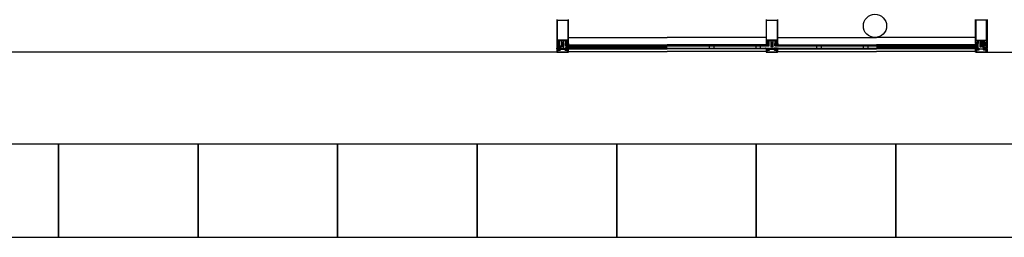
# Model space of a CAD drawing. Header units: millimetres. Extents: x -532 to 413144, y -532 to 654275.
# Tile 88 of 210: x 41765 to 45999, y 11532 to 12468. Entities that reach past the tile are written whole.
import ezdxf

# ---------------------------------------------------------------- set-up
doc = ezdxf.new("R2010")
doc.units = ezdxf.units.MM
doc.header["$LTSCALE"] = 100
for name, color, linetype in [('A-0310-KOZIJN-BU', 7, 'Continuous'), ('A-0470-AFWERKING-DAK', 7, 'Continuous'), ('BL40----_AFWERKING', 1, 'Continuous')]:
    doc.layers.add(name, color=color, linetype=linetype)

msp = doc.modelspace()

# ---------------------------------------------------------------- linework, layer by layer
at = {"layer": 'A-0310-KOZIJN-BU'}
for p, q in [((44292, 12356), (44292, 12350)), ((44292, 12356), (44292, 12346)), ((44312, 12356), (44312, 12350)), ((44312, 12356), (44312, 12346)), ((44492, 12356), (44492, 12350)), ((44492, 12356), (44492, 12346)), ((44512, 12356), (44512, 12350)), ((44512, 12356), (44512, 12346)), ((44730, 12356), (44730, 12346)), ((44750, 12356), (44750, 12346)), ((44930, 12356), (44930, 12346)), ((44950, 12356), (44950, 12346)), ((45192, 12356), (45192, 12346)), ((45212, 12356), (45212, 12346)), ((45392, 12356), (45392, 12346)), ((45412, 12356), (45412, 12346)), ((45488, 12350), (45488, 12356)), ((45488, 12346), (45488, 12356)), ((45508, 12350), (45508, 12356)), ((45508, 12346), (45508, 12356)), ((45688, 12350), (45688, 12356)), ((45688, 12346), (45688, 12356)), ((45708, 12350), (45708, 12356)), ((45708, 12346), (45708, 12356))]:
    msp.add_line(p, q, dxfattribs=at)
at = {"layer": 'A-0310-KOZIJN-BU', "ltscale": 10}
for points in [[(44075, 12468.5), (44075, 12365), (44077, 12364.9375), (44077.75, 12365.75), (44077.75, 12366.375), (44076.5, 12366.375), (44076.5, 12369), (44081, 12369), (44081.25, 12369.25), (44081.5, 12369), (44085.9375, 12369), (44085.9375, 12366.375), (44084.75, 12366.375), (44084.75, 12365.75), (44085.625, 12364.875), (44086.9375, 12364.875), (44087.4375, 12365.375), (44087.4375, 12377.5), (44087.9375, 12378), (44093.5, 12378), (44094.6875, 12377.375), (44095, 12376.5), (44095, 12349.5), (44095.5, 12349), (44096.5, 12349), (44097.5, 12350), (44097.5, 12350.90625), (44098, 12351.1875), (44098, 12352.40625), (44097.5, 12352.6875), (44098, 12353), (44098, 12354.21875), (44097.5, 12354.5), (44098, 12354.78125), (44098, 12356), (44097.5, 12356.3125), (44098, 12356.5625), (44098, 12357.78125), (44097.5, 12358.09375), (44098, 12358.375), (44098, 12359.59375), (44097.5, 12359.875), (44098, 12360.1875), (44098, 12361.375), (44097.5, 12361.6875), (44098, 12361.9375), (44098, 12363.1875), (44097.5, 12363.5), (44098, 12363.75), (44098, 12364.8125), (44099.125, 12366.75), (44100, 12367.25), (44100.875, 12366.75), (44102, 12364.8125), (44102, 12362.875), (44102.5, 12362.5625), (44102, 12362.25), (44102, 12361.0625), (44102.5, 12360.78125), (44102, 12360.5), (44102, 12359.28125), (44102.5, 12359), (44102, 12358.6875), (44102, 12357.46875), (44102.5, 12357.1875), (44102, 12356.90625), (44102, 12355.6875), (44102.5, 12355.375), (44102, 12355.125), (44102, 12353.875), (44102.5, 12353.59375), (44102, 12353.3125), (44102, 12352.09375), (44102.5, 12351.8125), (44102, 12351.5), (44102, 12350.3125), (44102.5, 12350), (44103.65625, 12349), (44104.5, 12349), (44105, 12349.5), (44105, 12376.5), (44105.53125, 12377.625), (44106.5, 12378), (44112.0625, 12378), (44112.5625, 12377.5), (44112.5625, 12365.375), (44113.0625, 12364.875), (44114.375, 12364.875), (44115.25, 12365.75), (44115.25, 12366.375), (44114.0625, 12366.375), (44114.0625, 12369), (44118.5, 12369), (44118.75, 12369.25), (44119, 12369), (44123.5, 12369), (44123.5, 12366.375), (44122.25, 12366.375), (44122.25, 12365.75), (44123, 12364.9375), (44125, 12365), (44125, 12468.5)], [(44975, 12468.5), (44975, 12365), (44977, 12364.9375), (44977.75, 12365.75), (44977.75, 12366.375), (44976.5, 12366.375), (44976.5, 12369), (44981, 12369), (44981.25, 12369.25), (44981.5, 12369), (44985.9375, 12369), (44985.9375, 12366.375), (44984.75, 12366.375), (44984.75, 12365.75), (44985.625, 12364.875), (44986.9375, 12364.875), (44987.4375, 12365.375), (44987.4375, 12377.5), (44987.9375, 12378), (44993.5, 12378), (44994.6875, 12377.375), (44995, 12376.5), (44995, 12349.5), (44995.5, 12349), (44996.5, 12349), (44997.5, 12350), (44997.5, 12350.90625), (44998, 12351.1875), (44998, 12352.40625), (44997.5, 12352.6875), (44998, 12353), (44998, 12354.21875), (44997.5, 12354.5), (44998, 12354.78125), (44998, 12356), (44997.5, 12356.3125), (44998, 12356.5625), (44998, 12357.78125), (44997.5, 12358.09375), (44998, 12358.375), (44998, 12359.59375), (44997.5, 12359.875), (44998, 12360.1875), (44998, 12361.375), (44997.5, 12361.6875), (44998, 12361.9375), (44998, 12363.1875), (44997.5, 12363.5), (44998, 12363.75), (44998, 12364.8125), (44999.125, 12366.75), (45000, 12367.25), (45000.875, 12366.75), (45002, 12364.8125), (45002, 12362.875), (45002.5, 12362.5625), (45002, 12362.25), (45002, 12361.0625), (45002.5, 12360.78125), (45002, 12360.5), (45002, 12359.28125), (45002.5, 12359), (45002, 12358.6875), (45002, 12357.46875), (45002.5, 12357.1875), (45002, 12356.90625), (45002, 12355.6875), (45002.5, 12355.375), (45002, 12355.125), (45002, 12353.875), (45002.5, 12353.59375), (45002, 12353.3125), (45002, 12352.09375), (45002.5, 12351.8125), (45002, 12351.5), (45002, 12350.3125), (45002.5, 12350), (45003.65625, 12349), (45004.5, 12349), (45005, 12349.5), (45005, 12376.5), (45005.53125, 12377.625), (45006.5, 12378), (45012.0625, 12378), (45012.5625, 12377.5), (45012.5625, 12365.375), (45013.0625, 12364.875), (45014.375, 12364.875), (45015.25, 12365.75), (45015.25, 12366.375), (45014.0625, 12366.375), (45014.0625, 12369), (45018.5, 12369), (45018.75, 12369.25), (45019, 12369), (45023.5, 12369), (45023.5, 12366.375), (45022.25, 12366.375), (45022.25, 12365.75), (45023, 12364.9375), (45025, 12365), (45025, 12468.5)], [(45925, 12468.5), (45925, 12365), (45923, 12364.9375), (45922.25, 12365.75), (45922.25, 12366.375), (45923.5, 12366.375), (45923.5, 12369), (45919, 12369), (45918.75, 12369.25), (45918.5, 12369), (45914.0625, 12369), (45914.0625, 12366.375), (45915.25, 12366.375), (45915.25, 12365.75), (45914.375, 12364.875), (45913.0625, 12364.875), (45912.5625, 12365.375), (45912.5625, 12377.5), (45912.0625, 12378), (45906.5, 12378), (45905.3125, 12377.375), (45905, 12376.5), (45905, 12349.5), (45904.5, 12349), (45903.5, 12349), (45902.5, 12350), (45902.5, 12350.90625), (45902, 12351.1875), (45902, 12352.40625), (45902.5, 12352.6875), (45902, 12353), (45902, 12354.21875), (45902.5, 12354.5), (45902, 12354.78125), (45902, 12356), (45902.5, 12356.3125), (45902, 12356.5625), (45902, 12357.78125), (45902.5, 12358.09375), (45902, 12358.375), (45902, 12359.59375), (45902.5, 12359.875), (45902, 12360.1875), (45902, 12361.375), (45902.5, 12361.6875), (45902, 12361.9375), (45902, 12363.1875), (45902.5, 12363.5), (45902, 12363.75), (45902, 12364.8125), (45900.875, 12366.75), (45900, 12367.25), (45899.125, 12366.75), (45898, 12364.8125), (45898, 12362.875), (45897.5, 12362.5625), (45898, 12362.25), (45898, 12361.0625), (45897.5, 12360.78125), (45898, 12360.5), (45898, 12359.28125), (45897.5, 12359), (45898, 12358.6875), (45898, 12357.46875), (45897.5, 12357.1875), (45898, 12356.90625), (45898, 12355.6875), (45897.5, 12355.375), (45898, 12355.125), (45898, 12353.875), (45897.5, 12353.59375), (45898, 12353.3125), (45898, 12352.09375), (45897.5, 12351.8125), (45898, 12351.5), (45898, 12350.3125), (45897.5, 12350), (45896.34375, 12349), (45895.5, 12349), (45895, 12349.5), (45895, 12376.5), (45894.46875, 12377.625), (45893.5, 12378), (45887.9375, 12378), (45887.4375, 12377.5), (45887.4375, 12365.375), (45886.9375, 12364.875), (45885.625, 12364.875), (45884.75, 12365.75), (45884.75, 12366.375), (45885.9375, 12366.375), (45885.9375, 12369), (45881.5, 12369), (45881.25, 12369.25), (45881, 12369), (45876.5, 12369), (45876.5, 12366.375), (45877.75, 12366.375), (45877.75, 12365.75), (45877, 12364.9375), (45875, 12365), (45875, 12468.5)], [(44125, 12391.9375), (44550, 12391.9375)], [(44975, 12391.9375), (44550, 12391.9375)], [(45025, 12391.9375), (45450, 12391.9375)], [(45875, 12391.9375), (45450, 12391.9375)], [(44100, 12327.625), (38700, 12327.625)], [(44075, 12342.625), (44075, 12329.125)], [(44076.125, 12342.625), (44075, 12342.625)], [(44075, 12329.125), (44075.375, 12328.0625)], [(44075.375, 12328.0625), (44076.5, 12327.625)], [(44077.25, 12339), (44076.125, 12342.625)], [(44076.25, 12336.75), (44076.5, 12337.5)], [(44076.25, 12332.21875), (44076.25, 12336.75)], [(44076.75, 12331.71875), (44076.25, 12332.21875)], [(44076.25, 12328.8125), (44076.25, 12330.5)], [(44076.25, 12330.5), (44079.25, 12330.5)], [(44123.625, 12328.8125), (44076.25, 12328.8125)], [(44076.5, 12342.625), (44077.5, 12338.875)], [(44079.625, 12342.625), (44076.5, 12342.625)], [(44076.5, 12337.5), (44077.25, 12339)], [(44076.75, 12337.9375), (44076.5, 12337.5)], [(44076.5, 12337.5), (44077.375, 12335.875)], [(44076.5, 12327.625), (44123.375, 12327.625)], [(44077.375, 12338.25), (44076.75, 12337.9375)], [(44079.25, 12331.71875), (44076.75, 12331.71875)], [(44077.5, 12338.625), (44077.375, 12338.25)], [(44077.375, 12335.875), (44078, 12334.5625)], [(44077.5, 12338.875), (44077.5, 12338.625)], [(44078, 12334.5625), (44078.75, 12332.8125)], [(44078.75, 12332.8125), (44079, 12332.71875)], [(44079, 12332.71875), (44079.25, 12332.8125)], [(44079.25, 12339.625), (44079.25, 12341.1875)], [(44079.25, 12341.1875), (44080.5, 12341.1875)], [(44080.25, 12338.625), (44079.25, 12339.625)], [(44079.25, 12332.8125), (44079.5, 12333.21875)], [(44079.25, 12330.5), (44079.25, 12331.71875)], [(44079.5, 12336.625), (44080, 12337.125)], [(44079.5, 12333.21875), (44079.5, 12336.625)], [(44080.5, 12341.8125), (44079.625, 12342.625)], [(44080, 12337.125), (44089.125, 12337.125)], [(44088.625, 12338.625), (44080.25, 12338.625)], [(44080.5, 12341.1875), (44080.5, 12341.8125)], [(44086.0625, 12342.375), (44085.5625, 12342.8125), (44082.375, 12342.8125), (44081.875, 12342.375), (44081.875, 12341.1875), (44082.375, 12340.8125), (44085.5625, 12340.8125), (44086.0625, 12341.1875), (44086.0625, 12342.3125), (44086.0625, 12342.375)], [(44088.25, 12342.625), (44087.4375, 12341.8125)], [(44087.4375, 12341.8125), (44087.4375, 12341.1875)], [(44087.4375, 12341.1875), (44088.625, 12341.1875)], [(44111.625, 12342.625), (44088.25, 12342.625)], [(44088.625, 12341.1875), (44088.625, 12338.625)], [(44089.125, 12337.125), (44090.125, 12338.125)], [(44090.125, 12339.625), (44091.125, 12340.625)], [(44090.125, 12338.125), (44090.125, 12339.625)], [(44091.125, 12340.625), (44099.6875, 12340.625)], [(44099.6875, 12340.625), (44099.9375, 12340.8125)], [(44099.9375, 12340.8125), (44100.1875, 12340.625)], [(44100.1875, 12340.625), (44108.6875, 12340.625)], [(44108.6875, 12340.625), (44109.6875, 12339.625)], [(44109.6875, 12339.625), (44109.6875, 12338.125)], [(44109.6875, 12338.125), (44110.6875, 12337.125)], [(44110.6875, 12337.125), (44119.875, 12337.125)], [(44111.1875, 12338.625), (44111.1875, 12341.1875)], [(44111.1875, 12341.1875), (44112.375, 12341.1875)], [(44119.625, 12338.625), (44111.1875, 12338.625)], [(44112.375, 12341.8125), (44111.625, 12342.625)], [(44112, 12356), (44550, 12356)], [(44112, 12356), (44550, 12356)], [(44112, 12350), (44550, 12350)], [(44112, 12346), (44550, 12346)], [(44112.375, 12341.1875), (44112.375, 12341.8125)], [(44113.8125, 12342.375), (44114.25, 12342.8125), (44117.5, 12342.8125), (44118, 12342.375), (44118, 12341.1875), (44117.5, 12340.8125), (44114.25, 12340.8125), (44113.8125, 12341.1875), (44113.8125, 12342.3125), (44113.8125, 12342.375)], [(44120.125, 12342.625), (44119.375, 12341.8125)], [(44119.375, 12341.8125), (44119.375, 12341.1875)], [(44119.375, 12341.1875), (44120.625, 12341.1875)], [(44120.625, 12339.625), (44119.625, 12338.625)], [(44119.875, 12337.125), (44120.375, 12336.625)], [(44123.375, 12342.625), (44120.125, 12342.625)], [(44120.375, 12336.625), (44120.375, 12333.21875)], [(44120.375, 12333.21875), (44120.625, 12332.8125)], [(44120.625, 12341.1875), (44120.625, 12339.625)], [(44120.625, 12332.8125), (44120.875, 12332.71875)], [(44123.125, 12331.71875), (44120.625, 12331.71875)], [(44120.625, 12331.71875), (44120.625, 12330.5)], [(44120.625, 12330.5), (44123.625, 12330.5)], [(44120.875, 12332.71875), (44121.25, 12332.90625)], [(44121.25, 12332.90625), (44122, 12334.75)], [(44122, 12334.75), (44122.5, 12335.8125)], [(44122.375, 12338.8125), (44123.375, 12342.625)], [(44122.375, 12338.5625), (44122.375, 12338.8125)], [(44122.5, 12338.25), (44122.375, 12338.5625)], [(44123.125, 12337.875), (44122.5, 12338.25)], [(44122.5, 12335.8125), (44123.375, 12337.5625)], [(44123.75, 12342.625), (44122.625, 12339)], [(44122.625, 12339), (44123.375, 12337.5)], [(44123.375, 12337.5625), (44123.125, 12337.875)], [(44123.625, 12332.21875), (44123.125, 12331.71875)], [(44123.375, 12337.5), (44123.625, 12336.75)], [(44123.375, 12327.625), (44124.375, 12328.0625)], [(44123.625, 12336.75), (44123.625, 12332.21875)], [(44123.625, 12330.5), (44123.625, 12328.8125)], [(44124.875, 12342.625), (44123.75, 12342.625)], [(44124.375, 12328.0625), (44124.875, 12329.125)], [(44124.875, 12329.125), (44124.875, 12342.625)], [(44125, 12359), (44550, 12359)], [(44125, 12342.625), (44550, 12342.625)], [(44125, 12342.625), (44550, 12342.625)], [(44125, 12330.625), (44550, 12330.625)], [(44975, 12359), (44550, 12359)], [(44550, 12356), (44988, 12356)], [(44550, 12346), (44988, 12346)], [(44975, 12342.625), (44550, 12342.625)], [(44975, 12342.625), (44550, 12342.625)], [(44975, 12330.625), (44550, 12330.625)], [(44975, 12342.625), (44975, 12329.125)], [(44976.125, 12342.625), (44975, 12342.625)], [(44975, 12329.125), (44975.375, 12328.0625)], [(44975.375, 12328.0625), (44976.5, 12327.625)], [(44977.25, 12339), (44976.125, 12342.625)], [(44976.25, 12336.75), (44976.5, 12337.5)], [(44976.25, 12332.21875), (44976.25, 12336.75)], [(44976.75, 12331.71875), (44976.25, 12332.21875)], [(44976.25, 12328.8125), (44976.25, 12330.5)], [(44976.25, 12330.5), (44979.25, 12330.5)], [(45023.625, 12328.8125), (44976.25, 12328.8125)], [(44976.5, 12342.625), (44977.5, 12338.875)], [(44979.625, 12342.625), (44976.5, 12342.625)], [(44976.5, 12337.5), (44977.25, 12339)], [(44976.75, 12337.9375), (44976.5, 12337.5)], [(44976.5, 12337.5), (44977.375, 12335.875)], [(44976.5, 12327.625), (45023.375, 12327.625)], [(44977.375, 12338.25), (44976.75, 12337.9375)], [(44979.25, 12331.71875), (44976.75, 12331.71875)], [(44977.5, 12338.625), (44977.375, 12338.25)], [(44977.375, 12335.875), (44978, 12334.5625)], [(44977.5, 12338.875), (44977.5, 12338.625)], [(44978, 12334.5625), (44978.75, 12332.8125)], [(44978.75, 12332.8125), (44979, 12332.71875)], [(44979, 12332.71875), (44979.25, 12332.8125)], [(44979.25, 12339.625), (44979.25, 12341.1875)], [(44979.25, 12341.1875), (44980.5, 12341.1875)], [(44980.25, 12338.625), (44979.25, 12339.625)], [(44979.25, 12332.8125), (44979.5, 12333.21875)], [(44979.25, 12330.5), (44979.25, 12331.71875)], [(44979.5, 12336.625), (44980, 12337.125)], [(44979.5, 12333.21875), (44979.5, 12336.625)], [(44980.5, 12341.8125), (44979.625, 12342.625)], [(44980, 12337.125), (44989.125, 12337.125)], [(44988.625, 12338.625), (44980.25, 12338.625)], [(44980.5, 12341.1875), (44980.5, 12341.8125)], [(44986.0625, 12342.375), (44985.5625, 12342.8125), (44982.375, 12342.8125), (44981.875, 12342.375), (44981.875, 12341.1875), (44982.375, 12340.8125), (44985.5625, 12340.8125), (44986.0625, 12341.1875), (44986.0625, 12342.3125), (44986.0625, 12342.375)], [(44988.25, 12342.625), (44987.4375, 12341.8125)], [(44987.4375, 12341.8125), (44987.4375, 12341.1875)], [(44987.4375, 12341.1875), (44988.625, 12341.1875)], [(45011.625, 12342.625), (44988.25, 12342.625)], [(44988.625, 12341.1875), (44988.625, 12338.625)], [(44989.125, 12337.125), (44990.125, 12338.125)], [(44990.125, 12339.625), (44991.125, 12340.625)], [(44990.125, 12338.125), (44990.125, 12339.625)], [(44991.125, 12340.625), (44999.6875, 12340.625)], [(44999.6875, 12340.625), (44999.9375, 12340.8125)], [(44999.9375, 12340.8125), (45000.1875, 12340.625)], [(45000.1875, 12340.625), (45008.6875, 12340.625)], [(45008.6875, 12340.625), (45009.6875, 12339.625)], [(45009.6875, 12339.625), (45009.6875, 12338.125)], [(45009.6875, 12338.125), (45010.6875, 12337.125)], [(45010.6875, 12337.125), (45019.875, 12337.125)], [(45011.1875, 12338.625), (45011.1875, 12341.1875)], [(45011.1875, 12341.1875), (45012.375, 12341.1875)], [(45019.625, 12338.625), (45011.1875, 12338.625)], [(45012.375, 12341.8125), (45011.625, 12342.625)], [(45012, 12356), (45450, 12356)], [(45012, 12346), (45450, 12346)], [(45012.375, 12341.1875), (45012.375, 12341.8125)], [(45013.8125, 12342.375), (45014.25, 12342.8125), (45017.5, 12342.8125), (45018, 12342.375), (45018, 12341.1875), (45017.5, 12340.8125), (45014.25, 12340.8125), (45013.8125, 12341.1875), (45013.8125, 12342.3125), (45013.8125, 12342.375)], [(45020.125, 12342.625), (45019.375, 12341.8125)], [(45019.375, 12341.8125), (45019.375, 12341.1875)], [(45019.375, 12341.1875), (45020.625, 12341.1875)], [(45020.625, 12339.625), (45019.625, 12338.625)], [(45019.875, 12337.125), (45020.375, 12336.625)], [(45023.375, 12342.625), (45020.125, 12342.625)], [(45020.375, 12336.625), (45020.375, 12333.21875)], [(45020.375, 12333.21875), (45020.625, 12332.8125)], [(45020.625, 12341.1875), (45020.625, 12339.625)], [(45020.625, 12332.8125), (45020.875, 12332.71875)], [(45023.125, 12331.71875), (45020.625, 12331.71875)], [(45020.625, 12331.71875), (45020.625, 12330.5)], [(45020.625, 12330.5), (45023.625, 12330.5)], [(45020.875, 12332.71875), (45021.25, 12332.90625)], [(45021.25, 12332.90625), (45022, 12334.75)], [(45022, 12334.75), (45022.5, 12335.8125)], [(45022.375, 12338.8125), (45023.375, 12342.625)], [(45022.375, 12338.5625), (45022.375, 12338.8125)], [(45022.5, 12338.25), (45022.375, 12338.5625)], [(45023.125, 12337.875), (45022.5, 12338.25)], [(45022.5, 12335.8125), (45023.375, 12337.5625)], [(45023.75, 12342.625), (45022.625, 12339)], [(45022.625, 12339), (45023.375, 12337.5)], [(45023.375, 12337.5625), (45023.125, 12337.875)], [(45023.625, 12332.21875), (45023.125, 12331.71875)], [(45023.375, 12337.5), (45023.625, 12336.75)], [(45023.375, 12327.625), (45024.375, 12328.0625)], [(45023.625, 12336.75), (45023.625, 12332.21875)], [(45023.625, 12330.5), (45023.625, 12328.8125)], [(45024.875, 12342.625), (45023.75, 12342.625)], [(45024.375, 12328.0625), (45024.875, 12329.125)], [(45024.875, 12329.125), (45024.875, 12342.625)], [(45025, 12359), (45450, 12359)], [(45025, 12342.625), (45450, 12342.625)], [(45025, 12342.625), (45450, 12342.625)], [(45025, 12330.625), (45450, 12330.625)], [(45875, 12359), (45450, 12359)], [(45888, 12356), (45450, 12356)], [(45888, 12356), (45450, 12356)], [(45888, 12350), (45450, 12350)], [(45888, 12346), (45450, 12346)], [(45875, 12342.625), (45450, 12342.625)], [(45875, 12342.625), (45450, 12342.625)], [(45875, 12330.625), (45450, 12330.625)], [(45875.125, 12329.125), (45875.125, 12342.625)], [(45875.125, 12342.625), (45876.25, 12342.625)], [(45875.625, 12328.0625), (45875.125, 12329.125)], [(45876.625, 12327.625), (45875.625, 12328.0625)], [(45876.25, 12342.625), (45877.375, 12339)], [(45876.625, 12337.5), (45876.375, 12336.75)], [(45876.375, 12336.75), (45876.375, 12332.21875)], [(45876.375, 12332.21875), (45876.875, 12331.71875)], [(45879.375, 12330.5), (45876.375, 12330.5)], [(45876.375, 12330.5), (45876.375, 12328.8125)], [(45876.375, 12328.8125), (45923.75, 12328.8125)], [(45877.625, 12338.8125), (45876.625, 12342.625)], [(45876.625, 12342.625), (45879.875, 12342.625)], [(45877.375, 12339), (45876.625, 12337.5)], [(45876.625, 12337.5625), (45876.875, 12337.875)], [(45877.5, 12335.8125), (45876.625, 12337.5625)], [(45923.5, 12327.625), (45876.625, 12327.625)], [(45876.875, 12337.875), (45877.5, 12338.25)], [(45876.875, 12331.71875), (45879.375, 12331.71875)], [(45877.5, 12338.25), (45877.625, 12338.5625)], [(45878, 12334.75), (45877.5, 12335.8125)], [(45877.625, 12338.5625), (45877.625, 12338.8125)], [(45878.75, 12332.90625), (45878, 12334.75)], [(45879.125, 12332.71875), (45878.75, 12332.90625)], [(45879.375, 12332.8125), (45879.125, 12332.71875)], [(45880.625, 12341.1875), (45879.375, 12341.1875)], [(45879.375, 12341.1875), (45879.375, 12339.625)], [(45879.375, 12339.625), (45880.375, 12338.625)], [(45879.625, 12333.21875), (45879.375, 12332.8125)], [(45879.375, 12331.71875), (45879.375, 12330.5)], [(45880.125, 12337.125), (45879.625, 12336.625)], [(45879.625, 12336.625), (45879.625, 12333.21875)], [(45879.875, 12342.625), (45880.625, 12341.8125)], [(45889.3125, 12337.125), (45880.125, 12337.125)], [(45880.375, 12338.625), (45888.8125, 12338.625)], [(45880.625, 12341.8125), (45880.625, 12341.1875)], [(45886.1875, 12342.375), (45885.75, 12342.8125), (45882.5, 12342.8125), (45882, 12342.375), (45882, 12341.1875), (45882.5, 12340.8125), (45885.75, 12340.8125), (45886.1875, 12341.1875), (45886.1875, 12342.3125), (45886.1875, 12342.375)], [(45887.625, 12341.8125), (45888.375, 12342.625)], [(45887.625, 12341.1875), (45887.625, 12341.8125)], [(45888.8125, 12341.1875), (45887.625, 12341.1875)], [(45888.375, 12342.625), (45911.75, 12342.625)], [(45888.8125, 12338.625), (45888.8125, 12341.1875)], [(45890.3125, 12338.125), (45889.3125, 12337.125)], [(45891.3125, 12340.625), (45890.3125, 12339.625)], [(45890.3125, 12339.625), (45890.3125, 12338.125)], [(45899.8125, 12340.625), (45891.3125, 12340.625)], [(45900.0625, 12340.8125), (45899.8125, 12340.625)], [(45900, 12327.625), (48600, 12327.625)], [(45900.3125, 12340.625), (45900.0625, 12340.8125)], [(45908.875, 12340.625), (45900.3125, 12340.625)], [(45909.875, 12339.625), (45908.875, 12340.625)], [(45909.875, 12338.125), (45909.875, 12339.625)], [(45910.875, 12337.125), (45909.875, 12338.125)], [(45920, 12337.125), (45910.875, 12337.125)], [(45912.5625, 12341.1875), (45911.375, 12341.1875)], [(45911.375, 12341.1875), (45911.375, 12338.625)], [(45911.375, 12338.625), (45919.75, 12338.625)], [(45911.75, 12342.625), (45912.5625, 12341.8125)], [(45912.5625, 12341.8125), (45912.5625, 12341.1875)], [(45913.9375, 12342.375), (45914.4375, 12342.8125), (45917.625, 12342.8125), (45918.125, 12342.375), (45918.125, 12341.1875), (45917.625, 12340.8125), (45914.4375, 12340.8125), (45913.9375, 12341.1875), (45913.9375, 12342.3125), (45913.9375, 12342.375)], [(45919.5, 12341.8125), (45920.375, 12342.625)], [(45919.5, 12341.1875), (45919.5, 12341.8125)], [(45920.75, 12341.1875), (45919.5, 12341.1875)], [(45919.75, 12338.625), (45920.75, 12339.625)], [(45920.5, 12336.625), (45920, 12337.125)], [(45920.375, 12342.625), (45923.5, 12342.625)], [(45920.5, 12333.21875), (45920.5, 12336.625)], [(45920.75, 12332.8125), (45920.5, 12333.21875)], [(45920.75, 12339.625), (45920.75, 12341.1875)], [(45921, 12332.71875), (45920.75, 12332.8125)], [(45920.75, 12330.5), (45920.75, 12331.71875)], [(45920.75, 12331.71875), (45923.25, 12331.71875)], [(45923.75, 12330.5), (45920.75, 12330.5)], [(45921.25, 12332.8125), (45921, 12332.71875)], [(45922, 12334.5625), (45921.25, 12332.8125)], [(45922.625, 12335.875), (45922, 12334.5625)], [(45923.5, 12342.625), (45922.5, 12338.875)], [(45922.5, 12338.875), (45922.5, 12338.625)], [(45922.5, 12338.625), (45922.625, 12338.25)], [(45922.625, 12338.25), (45923.25, 12337.9375)], [(45923.5, 12337.5), (45922.625, 12335.875)], [(45922.75, 12339), (45923.875, 12342.625)], [(45923.5, 12337.5), (45922.75, 12339)], [(45923.25, 12337.9375), (45923.5, 12337.5)], [(45923.25, 12331.71875), (45923.75, 12332.21875)], [(45923.75, 12336.75), (45923.5, 12337.5)], [(45924.625, 12328.0625), (45923.5, 12327.625)], [(45923.75, 12332.21875), (45923.75, 12336.75)], [(45923.75, 12328.8125), (45923.75, 12330.5)], [(45923.875, 12342.625), (45925, 12342.625)], [(45925, 12329.125), (45924.625, 12328.0625)], [(45925, 12342.625), (45925, 12329.125)]]:
    msp.add_lwpolyline(points, dxfattribs=at)
for points in [[(44122.875, 12465.5), (44122.875, 12380.25), (44077.125, 12380.25), (44077.125, 12465.5)], [(45022.875, 12465.5), (45022.875, 12380.25), (44977.125, 12380.25), (44977.125, 12465.5)], [(45877.125, 12465.5), (45877.125, 12380.25), (45922.875, 12380.25), (45922.875, 12465.5)], [(44075, 12364.8125), (44075, 12357.375), (44075.25, 12357.1875), (44076.5, 12357.1875), (44077, 12357.28125), (44079.125, 12358.25), (44079.5, 12358.1875), (44079.625, 12358.03125), (44079, 12357.46875), (44078.5, 12357.3125), (44077.25, 12357.03125), (44076.25, 12356.9375), (44075.75, 12356.90625), (44075.125, 12356.3125), (44075.125, 12356.1875), (44075.75, 12356), (44076.375, 12356), (44076.875, 12356.0625), (44077.375, 12356.125), (44079.125, 12356.5), (44079.875, 12356.75), (44081.625, 12356.9375), (44082.125, 12356.125), (44082.375, 12356), (44082.625, 12356.125), (44083.125, 12356.96875), (44083.5, 12357.1875), (44083.75, 12356.96875), (44084.25, 12356.125), (44084.5625, 12356), (44084.8125, 12356.1875), (44085.25, 12356.96875), (44085.6875, 12357.1875), (44086, 12356.96875), (44086.5, 12356.125), (44086.8125, 12356), (44087, 12356.125), (44087.4375, 12356.875), (44087.4375, 12364.8125), (44085.4375, 12364.8125), (44084.875, 12364.6875), (44084.625, 12364.75), (44084.5, 12365), (44084.5, 12366.5625), (44085.3125, 12366.5625), (44085.3125, 12366.875), (44083.875, 12368.3125), (44083.375, 12368.5625), (44079.125, 12368.5625), (44078.625, 12368.25), (44077.125, 12366.875), (44077.125, 12366.5625), (44078, 12366.5625), (44078, 12365), (44077.875, 12364.75), (44077.625, 12364.6875), (44077, 12364.8125)], [(44085.9375, 12378), (44085.9375, 12372.25), (44084.75, 12372.25), (44084.75, 12371.625), (44085.375, 12371), (44085.5, 12370.5), (44085, 12370.125), (44084.6875, 12370.25), (44083.625, 12371.375), (44082.875, 12371.625), (44079.625, 12371.625), (44078.875, 12371.375), (44077.75, 12370.25), (44077.5, 12370.125), (44077, 12370.5), (44077.125, 12371), (44077.75, 12371.625), (44077.75, 12372.25), (44076.5, 12372.25), (44076.5, 12378), (44081, 12378), (44081.25, 12378.125), (44081.5, 12378)], [(44079.25, 12365.5), (44079.25, 12367.125), (44079.75, 12367.5625), (44082.75, 12367.5625), (44083.25, 12367.125), (44083.25, 12365.5), (44082.75, 12365), (44079.75, 12365)], [(44102.6875, 12378), (44103.1875, 12377.5), (44103.1875, 12370), (44102.6875, 12369.5), (44097.3125, 12369.5), (44096.8125, 12370), (44096.8125, 12377.5), (44097.3125, 12378)], [(44125, 12364.8125), (44125, 12357.375), (44124.75, 12357.1875), (44123.5, 12357.1875), (44123, 12357.28125), (44120.875, 12358.25), (44120.5, 12358.1875), (44120.375, 12358.03125), (44121, 12357.46875), (44121.5, 12357.3125), (44122.75, 12357.03125), (44123.75, 12356.9375), (44124.25, 12356.90625), (44124.875, 12356.3125), (44124.875, 12356.1875), (44124.25, 12356), (44123.625, 12356), (44123.125, 12356.0625), (44122.625, 12356.125), (44120.875, 12356.5), (44120.125, 12356.75), (44118.375, 12356.9375), (44117.875, 12356.125), (44117.625, 12356), (44117.375, 12356.125), (44116.875, 12356.96875), (44116.5, 12357.1875), (44116.25, 12356.96875), (44115.75, 12356.125), (44115.4375, 12356), (44115.1875, 12356.1875), (44114.75, 12356.96875), (44114.3125, 12357.1875), (44114, 12356.96875), (44113.5, 12356.125), (44113.1875, 12356), (44113, 12356.125), (44112.5625, 12356.875), (44112.5625, 12364.8125), (44114.5625, 12364.8125), (44115.125, 12364.6875), (44115.375, 12364.75), (44115.5, 12365), (44115.5, 12366.5625), (44114.6875, 12366.5625), (44114.6875, 12366.875), (44116.125, 12368.3125), (44116.625, 12368.5625), (44120.875, 12368.5625), (44121.375, 12368.25), (44122.875, 12366.875), (44122.875, 12366.5625), (44122, 12366.5625), (44122, 12365), (44122.125, 12364.75), (44122.375, 12364.6875), (44123, 12364.8125)], [(44114.0625, 12378), (44118.5, 12378), (44118.75, 12378.125), (44119, 12378), (44123.5, 12378), (44123.5, 12372.25), (44122.25, 12372.25), (44122.25, 12371.625), (44122.875, 12371), (44123, 12370.5), (44122.5, 12370.125), (44122.25, 12370.25), (44121.125, 12371.375), (44120.375, 12371.625), (44117.125, 12371.625), (44116.375, 12371.375), (44115.3125, 12370.25), (44115, 12370.125), (44114.5, 12370.5), (44114.625, 12371), (44115.25, 12371.625), (44115.25, 12372.25), (44114.0625, 12372.25)], [(44120.75, 12365.5), (44120.75, 12367.125), (44120.25, 12367.5625), (44117.25, 12367.5625), (44116.75, 12367.125), (44116.75, 12365.5), (44117.25, 12365), (44120.25, 12365)], [(44975, 12364.8125), (44975, 12357.375), (44975.25, 12357.1875), (44976.5, 12357.1875), (44977, 12357.28125), (44979.125, 12358.25), (44979.5, 12358.1875), (44979.625, 12358.03125), (44979, 12357.46875), (44978.5, 12357.3125), (44977.25, 12357.03125), (44976.25, 12356.9375), (44975.75, 12356.90625), (44975.125, 12356.3125), (44975.125, 12356.1875), (44975.75, 12356), (44976.375, 12356), (44976.875, 12356.0625), (44977.375, 12356.125), (44979.125, 12356.5), (44979.875, 12356.75), (44981.625, 12356.9375), (44982.125, 12356.125), (44982.375, 12356), (44982.625, 12356.125), (44983.125, 12356.96875), (44983.5, 12357.1875), (44983.75, 12356.96875), (44984.25, 12356.125), (44984.5625, 12356), (44984.8125, 12356.1875), (44985.25, 12356.96875), (44985.6875, 12357.1875), (44986, 12356.96875), (44986.5, 12356.125), (44986.8125, 12356), (44987, 12356.125), (44987.4375, 12356.875), (44987.4375, 12364.8125), (44985.4375, 12364.8125), (44984.875, 12364.6875), (44984.625, 12364.75), (44984.5, 12365), (44984.5, 12366.5625), (44985.3125, 12366.5625), (44985.3125, 12366.875), (44983.875, 12368.3125), (44983.375, 12368.5625), (44979.125, 12368.5625), (44978.625, 12368.25), (44977.125, 12366.875), (44977.125, 12366.5625), (44978, 12366.5625), (44978, 12365), (44977.875, 12364.75), (44977.625, 12364.6875), (44977, 12364.8125)], [(44985.9375, 12378), (44985.9375, 12372.25), (44984.75, 12372.25), (44984.75, 12371.625), (44985.375, 12371), (44985.5, 12370.5), (44985, 12370.125), (44984.6875, 12370.25), (44983.625, 12371.375), (44982.875, 12371.625), (44979.625, 12371.625), (44978.875, 12371.375), (44977.75, 12370.25), (44977.5, 12370.125), (44977, 12370.5), (44977.125, 12371), (44977.75, 12371.625), (44977.75, 12372.25), (44976.5, 12372.25), (44976.5, 12378), (44981, 12378), (44981.25, 12378.125), (44981.5, 12378)], [(44979.25, 12365.5), (44979.25, 12367.125), (44979.75, 12367.5625), (44982.75, 12367.5625), (44983.25, 12367.125), (44983.25, 12365.5), (44982.75, 12365), (44979.75, 12365)], [(45002.6875, 12378), (45003.1875, 12377.5), (45003.1875, 12370), (45002.6875, 12369.5), (44997.3125, 12369.5), (44996.8125, 12370), (44996.8125, 12377.5), (44997.3125, 12378)], [(45025, 12364.8125), (45025, 12357.375), (45024.75, 12357.1875), (45023.5, 12357.1875), (45023, 12357.28125), (45020.875, 12358.25), (45020.5, 12358.1875), (45020.375, 12358.03125), (45021, 12357.46875), (45021.5, 12357.3125), (45022.75, 12357.03125), (45023.75, 12356.9375), (45024.25, 12356.90625), (45024.875, 12356.3125), (45024.875, 12356.1875), (45024.25, 12356), (45023.625, 12356), (45023.125, 12356.0625), (45022.625, 12356.125), (45020.875, 12356.5), (45020.125, 12356.75), (45018.375, 12356.9375), (45017.875, 12356.125), (45017.625, 12356), (45017.375, 12356.125), (45016.875, 12356.96875), (45016.5, 12357.1875), (45016.25, 12356.96875), (45015.75, 12356.125), (45015.4375, 12356), (45015.1875, 12356.1875), (45014.75, 12356.96875), (45014.3125, 12357.1875), (45014, 12356.96875), (45013.5, 12356.125), (45013.1875, 12356), (45013, 12356.125), (45012.5625, 12356.875), (45012.5625, 12364.8125), (45014.5625, 12364.8125), (45015.125, 12364.6875), (45015.375, 12364.75), (45015.5, 12365), (45015.5, 12366.5625), (45014.6875, 12366.5625), (45014.6875, 12366.875), (45016.125, 12368.3125), (45016.625, 12368.5625), (45020.875, 12368.5625), (45021.375, 12368.25), (45022.875, 12366.875), (45022.875, 12366.5625), (45022, 12366.5625), (45022, 12365), (45022.125, 12364.75), (45022.375, 12364.6875), (45023, 12364.8125)], [(45014.0625, 12378), (45018.5, 12378), (45018.75, 12378.125), (45019, 12378), (45023.5, 12378), (45023.5, 12372.25), (45022.25, 12372.25), (45022.25, 12371.625), (45022.875, 12371), (45023, 12370.5), (45022.5, 12370.125), (45022.25, 12370.25), (45021.125, 12371.375), (45020.375, 12371.625), (45017.125, 12371.625), (45016.375, 12371.375), (45015.3125, 12370.25), (45015, 12370.125), (45014.5, 12370.5), (45014.625, 12371), (45015.25, 12371.625), (45015.25, 12372.25), (45014.0625, 12372.25)], [(45020.75, 12365.5), (45020.75, 12367.125), (45020.25, 12367.5625), (45017.25, 12367.5625), (45016.75, 12367.125), (45016.75, 12365.5), (45017.25, 12365), (45020.25, 12365)], [(45875, 12364.8125), (45875, 12357.375), (45875.25, 12357.1875), (45876.5, 12357.1875), (45877, 12357.28125), (45879.125, 12358.25), (45879.5, 12358.1875), (45879.625, 12358.03125), (45879, 12357.46875), (45878.5, 12357.3125), (45877.25, 12357.03125), (45876.25, 12356.9375), (45875.75, 12356.90625), (45875.125, 12356.3125), (45875.125, 12356.1875), (45875.75, 12356), (45876.375, 12356), (45876.875, 12356.0625), (45877.375, 12356.125), (45879.125, 12356.5), (45879.875, 12356.75), (45881.625, 12356.9375), (45882.125, 12356.125), (45882.375, 12356), (45882.625, 12356.125), (45883.125, 12356.96875), (45883.5, 12357.1875), (45883.75, 12356.96875), (45884.25, 12356.125), (45884.5625, 12356), (45884.8125, 12356.1875), (45885.25, 12356.96875), (45885.6875, 12357.1875), (45886, 12356.96875), (45886.5, 12356.125), (45886.8125, 12356), (45887, 12356.125), (45887.4375, 12356.875), (45887.4375, 12364.8125), (45885.4375, 12364.8125), (45884.875, 12364.6875), (45884.625, 12364.75), (45884.5, 12365), (45884.5, 12366.5625), (45885.3125, 12366.5625), (45885.3125, 12366.875), (45883.875, 12368.3125), (45883.375, 12368.5625), (45879.125, 12368.5625), (45878.625, 12368.25), (45877.125, 12366.875), (45877.125, 12366.5625), (45878, 12366.5625), (45878, 12365), (45877.875, 12364.75), (45877.625, 12364.6875), (45877, 12364.8125)], [(45885.9375, 12378), (45881.5, 12378), (45881.25, 12378.125), (45881, 12378), (45876.5, 12378), (45876.5, 12372.25), (45877.75, 12372.25), (45877.75, 12371.625), (45877.125, 12371), (45877, 12370.5), (45877.5, 12370.125), (45877.75, 12370.25), (45878.875, 12371.375), (45879.625, 12371.625), (45882.875, 12371.625), (45883.625, 12371.375), (45884.6875, 12370.25), (45885, 12370.125), (45885.5, 12370.5), (45885.375, 12371), (45884.75, 12371.625), (45884.75, 12372.25), (45885.9375, 12372.25)], [(45879.25, 12365.5), (45879.25, 12367.125), (45879.75, 12367.5625), (45882.75, 12367.5625), (45883.25, 12367.125), (45883.25, 12365.5), (45882.75, 12365), (45879.75, 12365)], [(45897.3125, 12378), (45896.8125, 12377.5), (45896.8125, 12370), (45897.3125, 12369.5), (45902.6875, 12369.5), (45903.1875, 12370), (45903.1875, 12377.5), (45902.6875, 12378)], [(45925, 12364.8125), (45925, 12357.375), (45924.75, 12357.1875), (45923.5, 12357.1875), (45923, 12357.28125), (45920.875, 12358.25), (45920.5, 12358.1875), (45920.375, 12358.03125), (45921, 12357.46875), (45921.5, 12357.3125), (45922.75, 12357.03125), (45923.75, 12356.9375), (45924.25, 12356.90625), (45924.875, 12356.3125), (45924.875, 12356.1875), (45924.25, 12356), (45923.625, 12356), (45923.125, 12356.0625), (45922.625, 12356.125), (45920.875, 12356.5), (45920.125, 12356.75), (45918.375, 12356.9375), (45917.875, 12356.125), (45917.625, 12356), (45917.375, 12356.125), (45916.875, 12356.96875), (45916.5, 12357.1875), (45916.25, 12356.96875), (45915.75, 12356.125), (45915.4375, 12356), (45915.1875, 12356.1875), (45914.75, 12356.96875), (45914.3125, 12357.1875), (45914, 12356.96875), (45913.5, 12356.125), (45913.1875, 12356), (45913, 12356.125), (45912.5625, 12356.875), (45912.5625, 12364.8125), (45914.5625, 12364.8125), (45915.125, 12364.6875), (45915.375, 12364.75), (45915.5, 12365), (45915.5, 12366.5625), (45914.6875, 12366.5625), (45914.6875, 12366.875), (45916.125, 12368.3125), (45916.625, 12368.5625), (45920.875, 12368.5625), (45921.375, 12368.25), (45922.875, 12366.875), (45922.875, 12366.5625), (45922, 12366.5625), (45922, 12365), (45922.125, 12364.75), (45922.375, 12364.6875), (45923, 12364.8125)], [(45914.0625, 12378), (45914.0625, 12372.25), (45915.25, 12372.25), (45915.25, 12371.625), (45914.625, 12371), (45914.5, 12370.5), (45915, 12370.125), (45915.3125, 12370.25), (45916.375, 12371.375), (45917.125, 12371.625), (45920.375, 12371.625), (45921.125, 12371.375), (45922.25, 12370.25), (45922.5, 12370.125), (45923, 12370.5), (45922.875, 12371), (45922.25, 12371.625), (45922.25, 12372.25), (45923.5, 12372.25), (45923.5, 12378), (45919, 12378), (45918.75, 12378.125), (45918.5, 12378)], [(45920.75, 12365.5), (45920.75, 12367.125), (45920.25, 12367.5625), (45917.25, 12367.5625), (45916.75, 12367.125), (45916.75, 12365.5), (45917.25, 12365), (45920.25, 12365)], [(44090.3125, 12355.9375), (44075, 12355.9375), (44075, 12346.0625), (44090.3125, 12346.0625)], [(44089.875, 12345.8125), (44090.3125, 12345.1875), (44090.3125, 12342.75), (44088.6875, 12342.75), (44087.75, 12343), (44087.5, 12342.9375), (44087.375, 12342.6875), (44087.375, 12341.1875), (44088.5, 12341.1875), (44088.5, 12340.875), (44087.0625, 12339.375), (44086.4375, 12339.1875), (44085.375, 12339.75), (44082.875, 12339.75), (44081.75, 12339.1875), (44081.25, 12339.3125), (44079.75, 12340.875), (44079.75, 12341.1875), (44080.875, 12341.1875), (44080.875, 12342.6875), (44080.75, 12342.9375), (44080.625, 12343), (44080.5, 12343), (44079.5, 12342.75), (44075, 12342.75), (44075, 12345.1875), (44075.5, 12345.8125), (44075.625, 12346), (44076, 12345.8125), (44076.5, 12345.0625), (44076.75, 12344.8125), (44077.625, 12344.5625), (44078.375, 12345.8125), (44078.625, 12346.0625), (44078.875, 12345.8125), (44079.375, 12345.0625), (44079.75, 12344.8125), (44080.125, 12345.0625), (44080.625, 12345.8125), (44080.875, 12346.0625), (44081.125, 12345.8125), (44081.625, 12345.0625), (44082, 12344.8125), (44082.25, 12345.0625), (44082.75, 12345.8125), (44083.125, 12346.0625), (44083.25, 12345.8125), (44083.75, 12344.9375), (44084.125, 12344.8125), (44084.4375, 12345.0625), (44084.9375, 12345.8125), (44085.1875, 12346.0625), (44085.4375, 12345.8125), (44085.9375, 12344.9375), (44086.3125, 12344.8125), (44086.625, 12344.9375), (44087.125, 12345.8125), (44087.375, 12346.0625), (44087.6875, 12345.8125), (44088.125, 12345.0625), (44088.5625, 12344.8125), (44088.875, 12345.0625), (44089.375, 12345.8125), (44089.6875, 12346.0625)], [(44078, 12353.9375), (44087.3125, 12353.9375), (44088.3125, 12352.9375), (44088.3125, 12349.0625), (44087.3125, 12348.0625), (44078, 12348.0625), (44077, 12349.0625), (44077, 12352.9375)], [(44084.4375, 12361.375), (44084.4375, 12360.6875), (44083.5, 12359.6875), (44079, 12359.6875), (44078, 12360.6875), (44078, 12361.375), (44078.75, 12362.875), (44080, 12363.375), (44082.5, 12363.375), (44083.875, 12362.75)], [(44110.125, 12345.75), (44109.6875, 12345.125), (44109.6875, 12342.6875), (44111.3125, 12342.6875), (44112.25, 12342.9375), (44112.5, 12342.875), (44112.625, 12342.625), (44112.625, 12341.125), (44111.5, 12341.125), (44111.5, 12340.8125), (44112.9375, 12339.3125), (44113.5625, 12339.125), (44114.625, 12339.6875), (44117.125, 12339.6875), (44118.25, 12339.125), (44118.75, 12339.25), (44120.25, 12340.8125), (44120.25, 12341.125), (44119.125, 12341.125), (44119.125, 12342.625), (44119.25, 12342.875), (44119.375, 12342.9375), (44119.5, 12342.9375), (44120.5, 12342.6875), (44124.625, 12342.6875), (44124.625, 12343.875), (44125.125, 12344.5), (44126.25, 12345.25), (44127.125, 12345.375), (44127.25, 12345.625), (44127.125, 12345.875), (44127, 12346), (44125.875, 12346), (44124.375, 12345.5), (44123.5, 12344.125), (44122.375, 12344.5), (44121.625, 12345.75), (44121.375, 12346), (44121.125, 12345.75), (44120.625, 12345), (44120.25, 12344.75), (44119.875, 12345), (44119.375, 12345.75), (44119.125, 12346), (44118.875, 12345.75), (44118.375, 12345), (44118, 12344.75), (44117.75, 12345), (44117.25, 12345.75), (44116.875, 12346), (44116.75, 12345.75), (44116.25, 12344.875), (44115.875, 12344.75), (44115.5625, 12345), (44115.0625, 12345.75), (44114.8125, 12346), (44114.5625, 12345.75), (44114.0625, 12344.875), (44113.6875, 12344.75), (44113.375, 12344.875), (44112.875, 12345.75), (44112.625, 12346), (44112.3125, 12345.75), (44111.875, 12345), (44111.4375, 12344.75), (44111.125, 12345), (44110.625, 12345.75), (44110.3125, 12346)], [(44115.5625, 12361.375), (44115.5625, 12360.6875), (44116.5, 12359.6875), (44121, 12359.6875), (44122, 12360.6875), (44122, 12361.375), (44121.25, 12362.875), (44120, 12363.375), (44117.5, 12363.375), (44116.125, 12362.75)], [(44989.75, 12345.75), (44990.125, 12345.125), (44990.125, 12342.6875), (44988.5625, 12342.6875), (44987.625, 12342.9375), (44987.3125, 12342.875), (44987.25, 12342.625), (44987.25, 12341.125), (44988.375, 12341.125), (44988.375, 12340.8125), (44986.875, 12339.3125), (44986.3125, 12339.125), (44985.25, 12339.6875), (44982.75, 12339.6875), (44981.625, 12339.125), (44981.125, 12339.25), (44979.625, 12340.8125), (44979.625, 12341.125), (44980.625, 12341.125), (44980.625, 12342.625), (44980.5, 12342.875), (44980.375, 12342.9375), (44980.375, 12342.9375), (44979.375, 12342.6875), (44975.125, 12342.6875), (44975.125, 12343.875), (44974.75, 12344.5), (44973.625, 12345.25), (44972.625, 12345.375), (44972.625, 12345.625), (44972.625, 12345.875), (44972.875, 12346), (44974, 12346), (44975.5, 12345.5), (44976.375, 12344.125), (44977.5, 12344.5), (44978.25, 12345.75), (44978.5, 12346), (44978.75, 12345.75), (44979.25, 12345), (44979.625, 12344.75), (44979.875, 12345), (44980.375, 12345.75), (44980.75, 12346), (44981, 12345.75), (44981.5, 12345), (44981.75, 12344.75), (44982.125, 12345), (44982.625, 12345.75), (44982.875, 12346), (44983.125, 12345.75), (44983.625, 12344.875), (44984, 12344.75), (44984.3125, 12345), (44984.8125, 12345.75), (44985.0625, 12346), (44985.3125, 12345.75), (44985.8125, 12344.875), (44986.125, 12344.75), (44986.5, 12344.875), (44987, 12345.75), (44987.25, 12346), (44987.5, 12345.75), (44988, 12345), (44988.4375, 12344.75), (44988.75, 12345), (44989.1875, 12345.75), (44989.5, 12346)], [(44984.4375, 12361.375), (44984.4375, 12360.6875), (44983.5, 12359.6875), (44979, 12359.6875), (44978, 12360.6875), (44978, 12361.375), (44978.75, 12362.875), (44980, 12363.375), (44982.5, 12363.375), (44983.875, 12362.75)], [(45010.125, 12345.75), (45009.6875, 12345.125), (45009.6875, 12342.6875), (45011.3125, 12342.6875), (45012.25, 12342.9375), (45012.5, 12342.875), (45012.625, 12342.625), (45012.625, 12341.125), (45011.5, 12341.125), (45011.5, 12340.8125), (45012.9375, 12339.3125), (45013.5625, 12339.125), (45014.625, 12339.6875), (45017.125, 12339.6875), (45018.25, 12339.125), (45018.75, 12339.25), (45020.25, 12340.8125), (45020.25, 12341.125), (45019.125, 12341.125), (45019.125, 12342.625), (45019.25, 12342.875), (45019.375, 12342.9375), (45019.5, 12342.9375), (45020.5, 12342.6875), (45024.625, 12342.6875), (45024.625, 12343.875), (45025.125, 12344.5), (45026.25, 12345.25), (45027.125, 12345.375), (45027.25, 12345.625), (45027.125, 12345.875), (45027, 12346), (45025.875, 12346), (45024.375, 12345.5), (45023.5, 12344.125), (45022.375, 12344.5), (45021.625, 12345.75), (45021.375, 12346), (45021.125, 12345.75), (45020.625, 12345), (45020.25, 12344.75), (45019.875, 12345), (45019.375, 12345.75), (45019.125, 12346), (45018.875, 12345.75), (45018.375, 12345), (45018, 12344.75), (45017.75, 12345), (45017.25, 12345.75), (45016.875, 12346), (45016.75, 12345.75), (45016.25, 12344.875), (45015.875, 12344.75), (45015.5625, 12345), (45015.0625, 12345.75), (45014.8125, 12346), (45014.5625, 12345.75), (45014.0625, 12344.875), (45013.6875, 12344.75), (45013.375, 12344.875), (45012.875, 12345.75), (45012.625, 12346), (45012.3125, 12345.75), (45011.875, 12345), (45011.4375, 12344.75), (45011.125, 12345), (45010.625, 12345.75), (45010.3125, 12346)], [(45015.5625, 12361.375), (45015.5625, 12360.6875), (45016.5, 12359.6875), (45021, 12359.6875), (45022, 12360.6875), (45022, 12361.375), (45021.25, 12362.875), (45020, 12363.375), (45017.5, 12363.375), (45016.125, 12362.75)], [(45889.875, 12345.75), (45890.3125, 12345.125), (45890.3125, 12342.6875), (45888.6875, 12342.6875), (45887.75, 12342.9375), (45887.5, 12342.875), (45887.375, 12342.625), (45887.375, 12341.125), (45888.5, 12341.125), (45888.5, 12340.8125), (45887.0625, 12339.3125), (45886.4375, 12339.125), (45885.375, 12339.6875), (45882.875, 12339.6875), (45881.75, 12339.125), (45881.25, 12339.25), (45879.75, 12340.8125), (45879.75, 12341.125), (45880.875, 12341.125), (45880.875, 12342.625), (45880.75, 12342.875), (45880.625, 12342.9375), (45880.5, 12342.9375), (45879.5, 12342.6875), (45875.375, 12342.6875), (45875.375, 12343.875), (45874.875, 12344.5), (45873.75, 12345.25), (45872.875, 12345.375), (45872.75, 12345.625), (45872.875, 12345.875), (45873, 12346), (45874.125, 12346), (45875.625, 12345.5), (45876.5, 12344.125), (45877.625, 12344.5), (45878.375, 12345.75), (45878.625, 12346), (45878.875, 12345.75), (45879.375, 12345), (45879.75, 12344.75), (45880.125, 12345), (45880.625, 12345.75), (45880.875, 12346), (45881.125, 12345.75), (45881.625, 12345), (45882, 12344.75), (45882.25, 12345), (45882.75, 12345.75), (45883.125, 12346), (45883.25, 12345.75), (45883.75, 12344.875), (45884.125, 12344.75), (45884.4375, 12345), (45884.9375, 12345.75), (45885.1875, 12346), (45885.4375, 12345.75), (45885.9375, 12344.875), (45886.3125, 12344.75), (45886.625, 12344.875), (45887.125, 12345.75), (45887.375, 12346), (45887.6875, 12345.75), (45888.125, 12345), (45888.5625, 12344.75), (45888.875, 12345), (45889.375, 12345.75), (45889.6875, 12346)], [(45884.4375, 12361.375), (45884.4375, 12360.6875), (45883.5, 12359.6875), (45879, 12359.6875), (45878, 12360.6875), (45878, 12361.375), (45878.75, 12362.875), (45880, 12363.375), (45882.5, 12363.375), (45883.875, 12362.75)], [(45909.6875, 12355.9375), (45925, 12355.9375), (45925, 12346.0625), (45909.6875, 12346.0625)], [(45910.125, 12345.8125), (45909.6875, 12345.1875), (45909.6875, 12342.75), (45911.3125, 12342.75), (45912.25, 12343), (45912.5, 12342.9375), (45912.625, 12342.6875), (45912.625, 12341.1875), (45911.5, 12341.1875), (45911.5, 12340.875), (45912.9375, 12339.375), (45913.5625, 12339.1875), (45914.625, 12339.75), (45917.125, 12339.75), (45918.25, 12339.1875), (45918.75, 12339.3125), (45920.25, 12340.875), (45920.25, 12341.1875), (45919.125, 12341.1875), (45919.125, 12342.6875), (45919.25, 12342.9375), (45919.375, 12343), (45919.5, 12343), (45920.5, 12342.75), (45925, 12342.75), (45925, 12345.1875), (45924.5, 12345.8125), (45924.375, 12346), (45924, 12345.8125), (45923.5, 12345.0625), (45923.25, 12344.8125), (45922.375, 12344.5625), (45921.625, 12345.8125), (45921.375, 12346.0625), (45921.125, 12345.8125), (45920.625, 12345.0625), (45920.25, 12344.8125), (45919.875, 12345.0625), (45919.375, 12345.8125), (45919.125, 12346.0625), (45918.875, 12345.8125), (45918.375, 12345.0625), (45918, 12344.8125), (45917.75, 12345.0625), (45917.25, 12345.8125), (45916.875, 12346.0625), (45916.75, 12345.8125), (45916.25, 12344.9375), (45915.875, 12344.8125), (45915.5625, 12345.0625), (45915.0625, 12345.8125), (45914.8125, 12346.0625), (45914.5625, 12345.8125), (45914.0625, 12344.9375), (45913.6875, 12344.8125), (45913.375, 12344.9375), (45912.875, 12345.8125), (45912.625, 12346.0625), (45912.3125, 12345.8125), (45911.875, 12345.0625), (45911.4375, 12344.8125), (45911.125, 12345.0625), (45910.625, 12345.8125), (45910.3125, 12346.0625)], [(45922, 12353.9375), (45912.6875, 12353.9375), (45911.6875, 12352.9375), (45911.6875, 12349.0625), (45912.6875, 12348.0625), (45922, 12348.0625), (45923, 12349.0625), (45923, 12352.9375)], [(45915.5625, 12361.375), (45915.5625, 12360.6875), (45916.5, 12359.6875), (45921, 12359.6875), (45922, 12360.6875), (45922, 12361.375), (45921.25, 12362.875), (45920, 12363.375), (45917.5, 12363.375), (45916.125, 12362.75)]]:
    msp.add_lwpolyline(points, close=True, dxfattribs=at)
at = {"layer": 'A-0470-AFWERKING-DAK', "ltscale": 10}
for points in [[(41332.375, 11532.375), (41932.375, 11532.375), (41932.375, 11932.375), (41332.375, 11932.375)], [(41932.375, 11532.375), (42532.375, 11532.375), (42532.375, 11932.375), (41932.375, 11932.375)], [(42532.375, 11532.375), (43132.375, 11532.375), (43132.375, 11932.375), (42532.375, 11932.375)], [(43132.375, 11532.375), (43732.375, 11532.375), (43732.375, 11932.375), (43132.375, 11932.375)], [(43732.375, 11532.375), (44332.375, 11532.375), (44332.375, 11932.375), (43732.375, 11932.375)], [(44332.375, 11532.375), (44932.375, 11532.375), (44932.375, 11932.375), (44332.375, 11932.375)], [(44932.375, 11532.375), (45532.375, 11532.375), (45532.375, 11932.375), (44932.375, 11932.375)], [(45532.375, 11532.375), (46132.375, 11532.375), (46132.375, 11932.375), (45532.375, 11932.375)]]:
    msp.add_lwpolyline(points, close=True, dxfattribs=at)
at = {"layer": 'BL40----_AFWERKING'}
msp.add_circle((45443, 12441), 50, dxfattribs=at)

doc.saveas('drawing.dxf')
